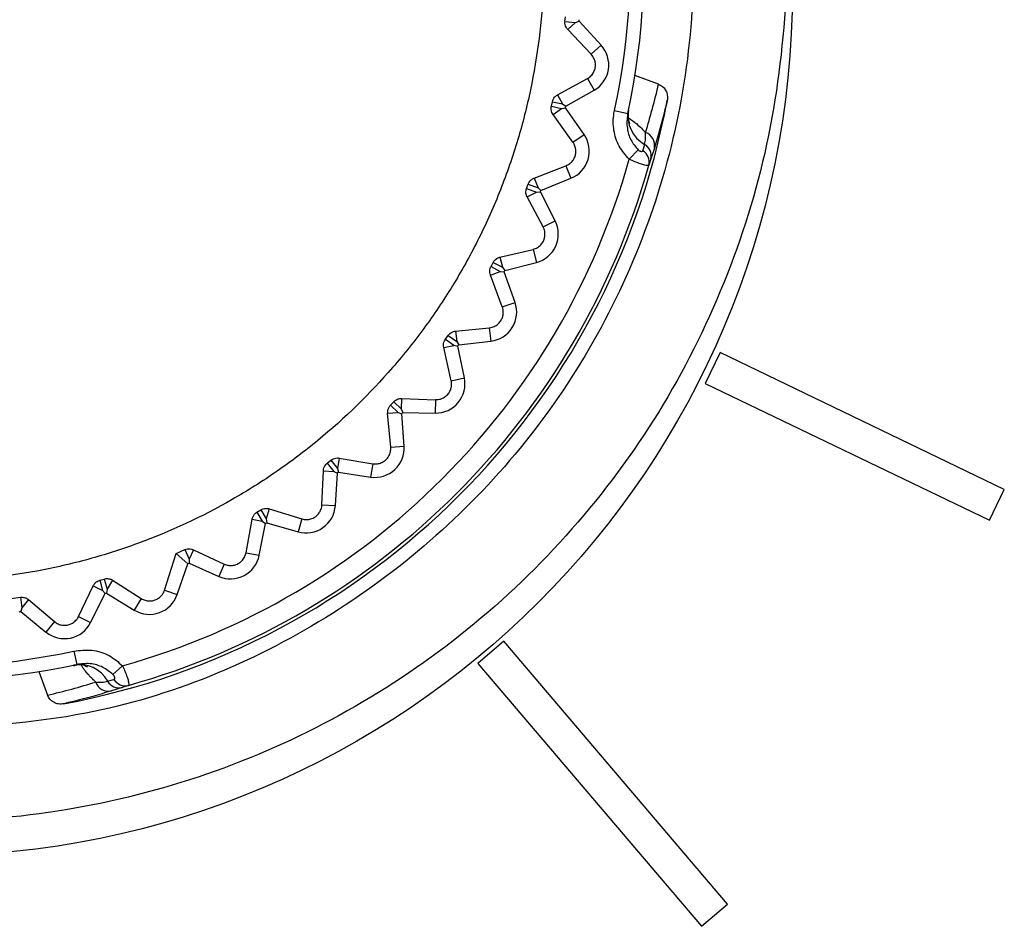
# Model space of a CAD drawing. Header units: millimetres. Extents: x -0.66 to 0.91, y -0.4 to 0.64.
# Tile 85 of 241: x 0.0256 to 0.04, y 0.1914 to 0.2046. Entities that reach past the tile are written whole.
import ezdxf

# ---------------------------------------------------------------- set-up
doc = ezdxf.new("R2010")
doc.units = ezdxf.units.MM
doc.layers.add('FORMAT', color=7, linetype='Continuous')

msp = doc.modelspace()

# ---------------------------------------------------------------- linework, layer by layer
at = {"layer": 'FORMAT', "color": 7, "linetype": 'Continuous', "lineweight": 25}
for p, q in [((0.033588, 0.204613), (0.033594, 0.204681)), ((0.033588, 0.204613), (0.033742, 0.204599)), ((0.033629, 0.204496), (0.033742, 0.204599)), ((0.033972, 0.204134), (0.033629, 0.204496)), ((0.033742, 0.204599), (0.033796, 0.204617)), ((0.034117, 0.204267), (0.033796, 0.204617)), ((0.033972, 0.204134), (0.034117, 0.204267)), ((0.033478, 0.203539), (0.033916, 0.203778)), ((0.033916, 0.203778), (0.034013, 0.203607)), ((0.034959, 0.203695), (0.034612, 0.203821)), ((0.033478, 0.203539), (0.033554, 0.203406)), ((0.0336, 0.203372), (0.034013, 0.203607)), ((0.033389, 0.203373), (0.033404, 0.203439)), ((0.033389, 0.203373), (0.033539, 0.203338)), ((0.033404, 0.203439), (0.033554, 0.203406)), ((0.033413, 0.203251), (0.033539, 0.203338)), ((0.033539, 0.203338), (0.033595, 0.203349)), ((0.033554, 0.203406), (0.0336, 0.203372)), ((0.033867, 0.202959), (0.033595, 0.203349)), ((0.033704, 0.202846), (0.033413, 0.203251)), ((0.034313, 0.20331), (0.034509, 0.203268)), ((0.033704, 0.202846), (0.033867, 0.202959)), ((0.034727, 0.202722), (0.034755, 0.202815)), ((0.034897, 0.20276), (0.034846, 0.202603)), ((0.034528, 0.202597), (0.034658, 0.202737)), ((0.034846, 0.202603), (0.034816, 0.20251)), ((0.033136, 0.202322), (0.033602, 0.202501)), ((0.033602, 0.202501), (0.033676, 0.202318)), ((0.033136, 0.202322), (0.033194, 0.20218)), ((0.033235, 0.20214), (0.033676, 0.202318)), ((0.033025, 0.202169), (0.033049, 0.202233)), ((0.033049, 0.202233), (0.033194, 0.20218)), ((0.033194, 0.20218), (0.033235, 0.20214)), ((0.033025, 0.202169), (0.033169, 0.202115)), ((0.033033, 0.202045), (0.033169, 0.202115)), ((0.033268, 0.201605), (0.033033, 0.202045)), ((0.033169, 0.202115), (0.033227, 0.202118)), ((0.033444, 0.201695), (0.033227, 0.202118)), ((0.033268, 0.201605), (0.033444, 0.201695)), ((0.032635, 0.201162), (0.03312, 0.201277)), ((0.032635, 0.201162), (0.032673, 0.201014)), ((0.03312, 0.201277), (0.033169, 0.201086)), ((0.032505, 0.201025), (0.032537, 0.201086)), ((0.032505, 0.201025), (0.03264, 0.200952)), ((0.032537, 0.201086), (0.032673, 0.201014)), ((0.032709, 0.200968), (0.033169, 0.201086)), ((0.032496, 0.200901), (0.03264, 0.200952)), ((0.03267, 0.200434), (0.032496, 0.200901)), ((0.03264, 0.200952), (0.032698, 0.200948)), ((0.032673, 0.201014), (0.032709, 0.200968)), ((0.032856, 0.2005), (0.032698, 0.200948)), ((0.03267, 0.200434), (0.032856, 0.2005)), ((0.031836, 0.199961), (0.031876, 0.200016)), ((0.031876, 0.200016), (0.032002, 0.199927)), ((0.031984, 0.200079), (0.03248, 0.200129)), ((0.031984, 0.200079), (0.032002, 0.199927)), ((0.03248, 0.200129), (0.032503, 0.199933)), ((0.031812, 0.199839), (0.031961, 0.19987)), ((0.031836, 0.199961), (0.031961, 0.199871)), ((0.031961, 0.199871), (0.032017, 0.199859)), ((0.032002, 0.199927), (0.032031, 0.199877)), ((0.032031, 0.199877), (0.032503, 0.199933)), ((0.031922, 0.199353), (0.031812, 0.199839)), ((0.032115, 0.199393), (0.032017, 0.199859)), ((0.03586, 0.199764), (0.035643, 0.199314)), ((0.040022, 0.19776), (0.03586, 0.199764)), ((0.031922, 0.199353), (0.032115, 0.199393)), ((0.035643, 0.199314), (0.039805, 0.197309)), ((0.035643, 0.199314), (0.035643, 0.199314)), ((0.035643, 0.199314), (0.039805, 0.19731)), ((0.031032, 0.198995), (0.031079, 0.199045)), ((0.031079, 0.199045), (0.031191, 0.198939)), ((0.031194, 0.199092), (0.031191, 0.198939)), ((0.031194, 0.199092), (0.031692, 0.199075)), ((0.031692, 0.199075), (0.031689, 0.198878)), ((0.030991, 0.198878), (0.031144, 0.198889)), ((0.031036, 0.198381), (0.030991, 0.198878)), ((0.031032, 0.198995), (0.031144, 0.198889)), ((0.031144, 0.198889), (0.031198, 0.19887)), ((0.031191, 0.198939), (0.031214, 0.198886)), ((0.031233, 0.198395), (0.031198, 0.19887)), ((0.031214, 0.198886), (0.031689, 0.198878)), ((0.031036, 0.198381), (0.031233, 0.198395)), ((0.030107, 0.198145), (0.03016, 0.198188)), ((0.030107, 0.198145), (0.030203, 0.198025)), ((0.03016, 0.198188), (0.030257, 0.198069)), ((0.03028, 0.19822), (0.030257, 0.198069)), ((0.03028, 0.19822), (0.030772, 0.198137)), ((0.030772, 0.198137), (0.030742, 0.197942)), ((0.030028, 0.197536), (0.03005, 0.198034)), ((0.03005, 0.198034), (0.030203, 0.198025)), ((0.030203, 0.198025), (0.030254, 0.197999)), ((0.030225, 0.197524), (0.030254, 0.197999)), ((0.030257, 0.198069), (0.030272, 0.198013)), ((0.030272, 0.198013), (0.030742, 0.197942)), ((0.039805, 0.197309), (0.040022, 0.19776)), ((0.039805, 0.19731), (0.040022, 0.19776)), ((0.040022, 0.19776), (0.040022, 0.19776)), ((0.029076, 0.197426), (0.029134, 0.197461)), ((0.029076, 0.197426), (0.029155, 0.197294)), ((0.029134, 0.197461), (0.029214, 0.19733)), ((0.029257, 0.197477), (0.029214, 0.19733)), ((0.029257, 0.197477), (0.029734, 0.197329)), ((0.030028, 0.197536), (0.030225, 0.197524)), ((0.028917, 0.196833), (0.029005, 0.197324)), ((0.029005, 0.197324), (0.029155, 0.197294)), ((0.029155, 0.197294), (0.029202, 0.197261)), ((0.029214, 0.19733), (0.029222, 0.197273)), ((0.029222, 0.197273), (0.029678, 0.19714)), ((0.029734, 0.197329), (0.029678, 0.19714)), ((0.039805, 0.19731), (0.039805, 0.197309)), ((0.02911, 0.196795), (0.029202, 0.197261)), ((0.027896, 0.196824), (0.028021, 0.196878)), ((0.028021, 0.196878), (0.028083, 0.196737)), ((0.028145, 0.196877), (0.028083, 0.196737)), ((0.028145, 0.196877), (0.028597, 0.196667)), ((0.027722, 0.196284), (0.027896, 0.196824)), ((0.028083, 0.196737), (0.028083, 0.19668)), ((0.028917, 0.196833), (0.02911, 0.196795)), ((0.027908, 0.19622), (0.028062, 0.19667)), ((0.028083, 0.19668), (0.028517, 0.196487)), ((0.028597, 0.196667), (0.028517, 0.196487)), ((0.026774, 0.196429), (0.02684, 0.196448)), ((0.026774, 0.196429), (0.026816, 0.196281)), ((0.02684, 0.196448), (0.026883, 0.1963)), ((0.026963, 0.196431), (0.026883, 0.1963)), ((0.026963, 0.196431), (0.027383, 0.196162)), ((0.026464, 0.195899), (0.026679, 0.196349)), ((0.026679, 0.196349), (0.026816, 0.196281)), ((0.026816, 0.196281), (0.026853, 0.196237)), ((0.026883, 0.1963), (0.026875, 0.196243)), ((0.027722, 0.196284), (0.027908, 0.19622)), ((0.025477, 0.196161), (0.025612, 0.19618)), ((0.025612, 0.19618), (0.025635, 0.196027)), ((0.025731, 0.196146), (0.025635, 0.196027)), ((0.025731, 0.196146), (0.026112, 0.195824)), ((0.026641, 0.195812), (0.026853, 0.196237)), ((0.026875, 0.196243), (0.02728, 0.195994)), ((0.027383, 0.196162), (0.02728, 0.195994)), ((0.025635, 0.196027), (0.025619, 0.195972)), ((0.025619, 0.195972), (0.025987, 0.195671)), ((0.026464, 0.195899), (0.026641, 0.195812)), ((0.026112, 0.195824), (0.025987, 0.195671)), ((0.026395, 0.195392), (0.026437, 0.195196)), ((0.032691, 0.195536), (0.03231, 0.195212)), ((0.035967, 0.191685), (0.032691, 0.195536)), ((0.027109, 0.195177), (0.026968, 0.195047)), ((0.03231, 0.195212), (0.035586, 0.191361)), ((0.03231, 0.195212), (0.035586, 0.191361)), ((0.03231, 0.195212), (0.03231, 0.195212)), ((0.025884, 0.195093), (0.02601, 0.194747)), ((0.02689, 0.19495), (0.026983, 0.194978)), ((0.027102, 0.194859), (0.026945, 0.194809)), ((0.027195, 0.194889), (0.027102, 0.194859)), ((0.035586, 0.191361), (0.035967, 0.191685)), ((0.035586, 0.191361), (0.035967, 0.191684)), ((0.035967, 0.191685), (0.035967, 0.191684)), ((0.035586, 0.191361), (0.035586, 0.191361))]:
    msp.add_line(p, q, dxfattribs=at)
at = {"layer": 'FORMAT', "color": 7, "linetype": 'Continuous', "lineweight": 25, "flags": 128}
for points in [[(0.034539, 0.203114), (0.03454, 0.203113), (0.034518, 0.203175), (0.034519, 0.203316), (0.034519, 0.203317), (0.034519, 0.203317)], [(0.027896, 0.196824), (0.028019, 0.196709), (0.028062, 0.19667)]]:
    msp.add_lwpolyline(points, dxfattribs=at)
at = {"layer": 'FORMAT', "color": 7, "linetype": 'Continuous', "lineweight": 25}
msp.add_circle((0.02422, 0.205089), 0.0126993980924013, dxfattribs=at)
for centre, radius, start, end in [((0.02422, 0.205485), 0.0105244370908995, 347.842119, 282.157881), ((0.02422, 0.205485), 0.0103244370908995, 347.842119, 282.157881), ((0.02422, 0.205485), 0.0096150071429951, 354.824436, 354.962798), ((0.033802, 0.203978), 0.000427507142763, 299.64253, 42.485129), ((0.02422, 0.205485), 0.0110523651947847, 280.56146, 349.43854), ((0.02422, 0.205485), 0.0096150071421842, 347.164862, 347.303223), ((0.034983, 0.203228), 0.0004724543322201, 169.210971, 241.088882), ((0.033516, 0.202715), 0.000427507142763, 291.982956, 34.825555), ((0.034707, 0.202802), 0.0001942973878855, 347.70691, 71.900639), ((0.03466, 0.202648), 0.0001918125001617, 346.362557, 60.366806), ((0.03463, 0.202557), 0.0001917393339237, 345.833906, 59.451441), ((0.02422, 0.205485), 0.0107051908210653, 285.652322, 344.347678), ((0.02422, 0.205485), 0.0110051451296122, 285.684145, 344.315855), ((0.02422, 0.205485), 0.009615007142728, 339.505287, 339.643649), ((0.033063, 0.2015), 0.000427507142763, 284.323381, 27.16598), ((0.02422, 0.205485), 0.0096150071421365, 331.845713, 331.984074), ((0.032453, 0.200357), 0.0004275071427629, 276.663807, 19.506406), ((0.02422, 0.205485), 0.0096150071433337, 324.186139, 324.3245), ((0.031696, 0.199306), 0.0004275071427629, 269.004232, 11.846831), ((0.02422, 0.205485), 0.0096150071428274, 316.526564, 316.664925), ((0.030806, 0.198364), 0.0004275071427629, 261.344658, 4.187257), ((0.02422, 0.205485), 0.0096150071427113, 308.86699, 309.005351), ((0.029798, 0.19755), 0.000427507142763, 253.685084, 356.527682), ((0.02422, 0.205485), 0.0096150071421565, 301.207415, 301.345776), ((0.028691, 0.196877), 0.000427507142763, 246.025509, 348.868108), ((0.02422, 0.205485), 0.0096150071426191, 293.547841, 293.686202), ((0.02422, 0.205485), 0.009615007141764, 285.888266, 286.026627), ((0.027504, 0.196358), 0.0004275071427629, 238.365935, 341.208533), ((0.02422, 0.205485), 0.0096150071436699, 278.228692, 278.367053), ((0.026258, 0.196002), 0.000427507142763, 230.70636, 333.548959), ((0.026477, 0.194722), 0.00047245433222, 28.911118, 100.789029), ((0.027148, 0.195075), 0.0001917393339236, 210.548559, 284.166094), ((0.026903, 0.194998), 0.0001942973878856, 198.099361, 282.29309), ((0.027057, 0.195045), 0.0001918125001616, 209.633194, 283.637443)]:
    msp.add_arc(centre, radius, start, end, dxfattribs=at)
for centre, major_axis, start_param, end_param in [((0.024462, 0.206148), (0.003691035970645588, 0.01014103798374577), 4.763735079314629, 4.831813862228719), ((0.023557, 0.205244), (0.01014103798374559, 0.003691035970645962), 4.592964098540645, 4.661042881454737)]:
    msp.add_ellipse(centre, major_axis=major_axis, ratio=0.998849, start_param=start_param, end_param=end_param, dxfattribs=at)
for points, knots in [([(0.0242202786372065, 0.1942348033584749), (0.0250093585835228, 0.1942843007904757), (0.0270593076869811, 0.1944128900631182), (0.0301940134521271, 0.1957097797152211), (0.033095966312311, 0.198223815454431), (0.0349985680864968, 0.2015756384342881), (0.035685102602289, 0.2053631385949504), (0.0350789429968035, 0.209165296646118), (0.0332487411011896, 0.2125517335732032), (0.030401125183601, 0.2151414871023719), (0.0268569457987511, 0.2166428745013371), (0.0230153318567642, 0.2168867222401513), (0.0193090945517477, 0.2158451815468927), (0.0161562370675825, 0.2136351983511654), (0.0139126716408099, 0.2105059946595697), (0.0128316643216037, 0.2068100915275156), (0.0130349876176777, 0.2029668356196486), (0.0144992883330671, 0.1994013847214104), (0.0170591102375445, 0.1965463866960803), (0.0204258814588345, 0.1946078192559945), (0.0229554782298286, 0.1943591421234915), (0.0242202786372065, 0.1942348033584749)], [0, 0, 0, 0, 0.0335985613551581, 0.0872856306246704, 0.1409825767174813, 0.1946857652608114, 0.2483890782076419, 0.3020858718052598, 0.3557727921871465, 0.4094509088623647, 0.4631241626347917, 0.516799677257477, 0.5704836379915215, 0.6241776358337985, 0.6778794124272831, 0.7315834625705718, 0.7852827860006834, 0.8389730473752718, 0.8926535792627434, 0.9463267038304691, 1, 1, 1, 1]), ([(0.0235355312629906, 0.2145157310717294), (0.023314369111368, 0.2144941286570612), (0.0226450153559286, 0.2144287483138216), (0.0217631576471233, 0.2142228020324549), (0.020885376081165, 0.2139174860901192), (0.0199805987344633, 0.2135188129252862), (0.0191022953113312, 0.2129917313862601), (0.0183017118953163, 0.2123601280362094), (0.0175570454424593, 0.2116634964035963), (0.0169025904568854, 0.2108751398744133), (0.0163561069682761, 0.2100141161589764), (0.0160030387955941, 0.2093380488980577), (0.0157081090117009, 0.2086367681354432), (0.0154704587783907, 0.2079044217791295), (0.015296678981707, 0.2071560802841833), (0.0151504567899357, 0.2061469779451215), (0.0151319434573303, 0.2051226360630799), (0.0152432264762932, 0.2041090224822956), (0.0154393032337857, 0.2031085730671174), (0.015760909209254, 0.2021361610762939), (0.0162014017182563, 0.2012167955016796), (0.0167175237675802, 0.2003379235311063), (0.017342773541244, 0.1995270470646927), (0.0180626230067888, 0.1988055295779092), (0.0188404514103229, 0.1981472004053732), (0.0196987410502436, 0.1975891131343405), (0.0206167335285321, 0.197146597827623), (0.0215685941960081, 0.1967828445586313), (0.0225632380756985, 0.1965402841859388), (0.0235760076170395, 0.1964265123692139), (0.0245947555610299, 0.1963982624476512), (0.0256138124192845, 0.1964985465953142), (0.0266073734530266, 0.1967263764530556), (0.0275783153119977, 0.197036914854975), (0.028507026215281, 0.1974688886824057), (0.0293694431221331, 0.1980128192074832), (0.0301831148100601, 0.1986273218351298), (0.0309167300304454, 0.1993425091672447), (0.0315506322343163, 0.2001413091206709), (0.0319727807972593, 0.200776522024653), (0.0323397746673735, 0.2014429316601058), (0.0326530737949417, 0.2021462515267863), (0.0329045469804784, 0.2028722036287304), (0.0331560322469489, 0.203860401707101), (0.0332821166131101, 0.2048771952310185), (0.0332779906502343, 0.2058969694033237), (0.0331881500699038, 0.2069125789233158), (0.0329705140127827, 0.2079135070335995), (0.0326290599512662, 0.2088741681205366), (0.0322081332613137, 0.2098024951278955), (0.0316715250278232, 0.2106746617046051), (0.0310314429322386, 0.2114678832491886), (0.0303270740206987, 0.2122043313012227), (0.0295321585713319, 0.212849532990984), (0.0286657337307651, 0.2133860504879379), (0.0277573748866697, 0.213847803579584), (0.0267937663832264, 0.2141933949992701), (0.0258607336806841, 0.2143994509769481), (0.0250465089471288, 0.2145163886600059), (0.0242915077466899, 0.2145582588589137), (0.0237254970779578, 0.2145264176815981), (0.0235355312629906, 0.2145157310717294)], [0, 0, 0, 0, 0.0117110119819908, 0.0354437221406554, 0.0474863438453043, 0.0606793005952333, 0.0875132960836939, 0.1011864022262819, 0.1143818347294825, 0.1412209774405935, 0.1548967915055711, 0.1680927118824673, 0.1813802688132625, 0.194956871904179, 0.2086333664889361, 0.2218273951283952, 0.2486639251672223, 0.2623385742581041, 0.2755291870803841, 0.3023587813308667, 0.3160298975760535, 0.3292170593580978, 0.3560395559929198, 0.3697069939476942, 0.3828921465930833, 0.4097104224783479, 0.4233756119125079, 0.4365610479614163, 0.4633797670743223, 0.4770450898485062, 0.4902329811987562, 0.517056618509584, 0.5307243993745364, 0.5439158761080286, 0.5707468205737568, 0.5844183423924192, 0.597612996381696, 0.624450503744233, 0.638125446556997, 0.6513214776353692, 0.6646091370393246, 0.678185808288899, 0.6918623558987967, 0.7050573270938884, 0.7318957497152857, 0.7455713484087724, 0.7587632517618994, 0.7855954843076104, 0.7992679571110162, 0.8124561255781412, 0.8392807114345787, 0.8529492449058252, 0.8661346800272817, 0.8929535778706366, 0.9066191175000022, 0.9198040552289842, 0.9466217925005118, 0.9602866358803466, 0.9701209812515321, 0.9899719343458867, 0.9999999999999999, 0.9999999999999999, 0.9999999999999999, 0.9999999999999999]), ([(0.036591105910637, 0.2077360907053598), (0.0366514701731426, 0.2074629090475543), (0.0368648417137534, 0.2064972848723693), (0.0368559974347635, 0.2047840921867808), (0.036576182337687, 0.2026732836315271), (0.035916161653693, 0.2006404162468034), (0.0349368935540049, 0.1987435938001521), (0.0336450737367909, 0.1970423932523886), (0.0320914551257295, 0.1955769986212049), (0.0303099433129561, 0.1943995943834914), (0.0283595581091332, 0.1935315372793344), (0.0262895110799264, 0.1930104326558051), (0.0241619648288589, 0.1928365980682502), (0.0220359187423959, 0.1930300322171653), (0.0199703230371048, 0.1935703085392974), (0.0180278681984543, 0.1944565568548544), (0.0162575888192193, 0.1956501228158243), (0.0147191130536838, 0.197129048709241), (0.0134408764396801, 0.1988403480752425), (0.0124894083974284, 0.2007466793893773), (0.0118918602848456, 0.2025317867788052), (0.0117720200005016, 0.2036858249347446), (0.0117254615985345, 0.2041341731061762)], [0, 0, 0, 0, 0.0207315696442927, 0.0732805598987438, 0.125829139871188, 0.1783866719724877, 0.2309441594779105, 0.2835220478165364, 0.3361003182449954, 0.3886490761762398, 0.4411976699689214, 0.4937301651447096, 0.5462622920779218, 0.5988088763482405, 0.6513557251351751, 0.7039077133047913, 0.7564599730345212, 0.8089934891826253, 0.8615266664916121, 0.9140716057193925, 0.9666164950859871, 1, 1, 1, 1]), ([(0.033628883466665, 0.2044958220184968), (0.0336201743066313, 0.2045065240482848), (0.0336037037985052, 0.2045267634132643), (0.0335889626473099, 0.2045678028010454), (0.0335869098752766, 0.204598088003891), (0.0335882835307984, 0.2046131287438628), (0.033588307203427, 0.2046133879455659)], [0, 0, 0, 0, 0.3565962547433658, 0.6743843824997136, 0.9943885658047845, 1, 1, 1, 1]), ([(0.0339156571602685, 0.203778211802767), (0.0339249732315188, 0.2037838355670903), (0.0339519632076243, 0.2038001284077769), (0.033989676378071, 0.2038380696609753), (0.0340214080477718, 0.2038951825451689), (0.0340353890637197, 0.2039559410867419), (0.0340328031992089, 0.2040153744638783), (0.0340147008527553, 0.2040760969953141), (0.0339903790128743, 0.2041132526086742), (0.0339729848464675, 0.2041319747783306), (0.0339715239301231, 0.2041335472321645)], [0, 0, 0, 0, 0.0886973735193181, 0.256968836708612, 0.3958151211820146, 0.5353279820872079, 0.6600638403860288, 0.7893745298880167, 0.9823098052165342, 1, 1, 1, 1]), ([(0.0349585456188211, 0.2036954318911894), (0.0349782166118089, 0.2036859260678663), (0.035017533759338, 0.2036669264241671), (0.0350607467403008, 0.2036151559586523), (0.0350869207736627, 0.2035519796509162), (0.0350913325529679, 0.2034973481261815), (0.0350865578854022, 0.2034664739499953), (0.03508540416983, 0.2034590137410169)], [0, 0, 0, 0, 0.2234887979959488, 0.4466953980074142, 0.6773983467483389, 0.9220489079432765, 1, 1, 1, 1]), ([(0.0334036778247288, 0.2034391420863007), (0.033407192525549, 0.2034508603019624), (0.0334145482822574, 0.2034753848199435), (0.0334385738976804, 0.2035098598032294), (0.0334615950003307, 0.2035290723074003), (0.0334764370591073, 0.2035374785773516), (0.0334783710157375, 0.2035385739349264)], [0, 0, 0, 0, 0.2617576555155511, 0.5478206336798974, 0.941079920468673, 1, 1, 1, 1]), ([(0.0334131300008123, 0.2032506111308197), (0.0334070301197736, 0.2032603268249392), (0.0333943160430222, 0.2032805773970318), (0.0333838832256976, 0.2033200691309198), (0.0333843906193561, 0.2033529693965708), (0.0333880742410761, 0.2033701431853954), (0.0333885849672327, 0.2033725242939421)], [0, 0, 0, 0, 0.2982871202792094, 0.6217244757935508, 0.9475529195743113, 1, 1, 1, 1]), ([(0.03508540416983, 0.2034590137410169), (0.0350745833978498, 0.2034136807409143), (0.0350184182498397, 0.2031783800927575), (0.0349509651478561, 0.2029470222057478), (0.0348965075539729, 0.2027602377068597)], [0, 0, 0, 0, 0.1926599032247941, 1, 1, 1, 1]), ([(0.0345284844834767, 0.2025965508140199), (0.0344746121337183, 0.2026575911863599), (0.0343669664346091, 0.2027795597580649), (0.0342927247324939, 0.2030200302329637), (0.034291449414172, 0.2032011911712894), (0.0343105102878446, 0.2032971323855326), (0.0343131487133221, 0.2033104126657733)], [0, 0, 0, 0, 0.3113858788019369, 0.6221995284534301, 0.9477044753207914, 1, 1, 1, 1]), ([(0.0345086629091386, 0.2032682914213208), (0.0345066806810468, 0.2032583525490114), (0.0344923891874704, 0.2031866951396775), (0.0344919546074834, 0.2030523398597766), (0.0345425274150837, 0.2028736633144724), (0.0346195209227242, 0.2027821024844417), (0.0346577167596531, 0.2027366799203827)], [0, 0, 0, 0, 0.0530706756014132, 0.3826296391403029, 0.6937277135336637, 1, 1, 1, 1]), ([(0.0345183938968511, 0.2032032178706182), (0.0345186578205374, 0.2032030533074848), (0.0345656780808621, 0.2031737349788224), (0.0346298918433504, 0.2031216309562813), (0.0347125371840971, 0.20304907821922), (0.0347487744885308, 0.2030073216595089), (0.0347670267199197, 0.2029862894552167)], [0, 0, 0, 0, 0.0022979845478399, 0.4094055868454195, 0.7025257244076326, 1, 1, 1, 1]), ([(0.0347546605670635, 0.2028146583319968), (0.0347604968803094, 0.2028420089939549), (0.0347721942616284, 0.2028968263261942), (0.0347687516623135, 0.2029564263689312), (0.0347670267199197, 0.2029862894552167)], [0, 0, 0, 0, 0.4989418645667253, 1, 1, 1, 1]), ([(0.0336016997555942, 0.2025011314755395), (0.0336206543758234, 0.2025101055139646), (0.0336569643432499, 0.2025272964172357), (0.0337021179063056, 0.2025726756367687), (0.0337330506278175, 0.2026267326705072), (0.0337479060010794, 0.2026841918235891), (0.033747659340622, 0.2027462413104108), (0.0337323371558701, 0.2028019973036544), (0.0337129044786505, 0.2028325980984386), (0.0337044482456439, 0.202845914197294)], [0, 0, 0, 0, 0.168368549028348, 0.3225312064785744, 0.4523899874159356, 0.5825805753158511, 0.7062399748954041, 0.8721687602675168, 0.9999999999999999, 0.9999999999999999, 0.9999999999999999, 0.9999999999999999]), ([(0.0346577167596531, 0.2027366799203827), (0.0346621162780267, 0.2027327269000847), (0.0346680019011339, 0.2027274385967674), (0.0346787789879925, 0.2027200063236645), (0.0346868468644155, 0.2027156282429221), (0.034698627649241, 0.2027111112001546), (0.0347104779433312, 0.2027093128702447), (0.0347212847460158, 0.2027123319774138), (0.0347257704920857, 0.2027174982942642), (0.0347270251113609, 0.2027212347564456), (0.034727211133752, 0.2027217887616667)], [0, 0, 0, 0, 0.1296586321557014, 0.1734557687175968, 0.3015613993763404, 0.3563464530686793, 0.5411823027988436, 0.7387554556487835, 0.9612652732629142, 1, 1, 1, 1]), ([(0.0348156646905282, 0.2025097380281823), (0.0348153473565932, 0.2025092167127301), (0.0348131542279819, 0.2025056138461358), (0.0347981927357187, 0.2025034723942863), (0.0347557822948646, 0.2025106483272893), (0.0346927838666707, 0.202528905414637), (0.034613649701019, 0.2025579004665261), (0.0345563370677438, 0.2025839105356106), (0.0345284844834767, 0.2025965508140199)], [0, 0, 0, 0, 0.0321451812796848, 0.2221587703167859, 0.4052052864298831, 0.5964860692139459, 0.8039017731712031, 1, 1, 1, 1]), ([(0.0330490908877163, 0.2022333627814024), (0.0330543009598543, 0.2022448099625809), (0.0330650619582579, 0.2022684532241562), (0.0330939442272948, 0.2022995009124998), (0.0331191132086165, 0.2023150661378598), (0.0331346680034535, 0.2023212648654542), (0.0331363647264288, 0.2023219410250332)], [0, 0, 0, 0, 0.2689160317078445, 0.5554251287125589, 0.9515056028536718, 1, 1, 1, 1]), ([(0.033033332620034, 0.202045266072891), (0.0330316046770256, 0.2020486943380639), (0.033023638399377, 0.2020644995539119), (0.0330152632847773, 0.2020946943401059), (0.0330148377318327, 0.2021351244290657), (0.0330220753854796, 0.2021589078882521), (0.0330252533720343, 0.2021693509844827)], [0, 0, 0, 0, 0.1015144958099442, 0.4680088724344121, 0.7664076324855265, 1, 1, 1, 1]), ([(0.0331203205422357, 0.2012772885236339), (0.0331261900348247, 0.201278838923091), (0.0331532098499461, 0.2012859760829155), (0.0331973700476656, 0.2013078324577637), (0.0332467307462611, 0.2013535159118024), (0.0332793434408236, 0.2014081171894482), (0.0332949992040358, 0.2014663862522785), (0.0332959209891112, 0.2015292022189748), (0.0332834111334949, 0.2015751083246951), (0.0332706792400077, 0.2016003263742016), (0.0332681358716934, 0.2016053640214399)], [0, 0, 0, 0, 0.0498273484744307, 0.2293768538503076, 0.3720091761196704, 0.5154581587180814, 0.6410119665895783, 0.767845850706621, 0.9536240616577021, 0.9999999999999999, 0.9999999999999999, 0.9999999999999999, 0.9999999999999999]), ([(0.0325369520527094, 0.2010856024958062), (0.0325438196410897, 0.2010964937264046), (0.0325578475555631, 0.2011187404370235), (0.0325910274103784, 0.2011456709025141), (0.0326178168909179, 0.2011574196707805), (0.0326338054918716, 0.2011613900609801), (0.0326352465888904, 0.2011617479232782)], [0, 0, 0, 0, 0.2751099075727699, 0.5619466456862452, 0.9605170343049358, 1, 1, 1, 1]), ([(0.0324962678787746, 0.2009012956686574), (0.0324928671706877, 0.2009125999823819), (0.0324858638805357, 0.2009358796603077), (0.0324865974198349, 0.2009751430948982), (0.0324951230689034, 0.2010061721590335), (0.032502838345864, 0.2010214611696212), (0.0325047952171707, 0.2010253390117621)], [0, 0, 0, 0, 0.3069172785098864, 0.6320538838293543, 0.9066756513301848, 1, 1, 1, 1]), ([(0.032480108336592, 0.2001285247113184), (0.0324932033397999, 0.2001305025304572), (0.0325265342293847, 0.2001355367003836), (0.0325776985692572, 0.200158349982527), (0.0326274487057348, 0.2001996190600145), (0.0326621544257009, 0.2002500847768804), (0.0326816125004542, 0.2003054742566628), (0.0326875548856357, 0.2003686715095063), (0.0326790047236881, 0.2004107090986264), (0.0326705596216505, 0.2004335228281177), (0.0326703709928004, 0.2004340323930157)], [0, 0, 0, 0, 0.1077370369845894, 0.2742245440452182, 0.4096580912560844, 0.5456738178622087, 0.6690852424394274, 0.7988693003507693, 0.9955075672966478, 0.9999999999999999, 0.9999999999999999, 0.9999999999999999, 0.9999999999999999]), ([(0.0318763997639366, 0.2000163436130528), (0.0318848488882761, 0.2000264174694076), (0.0319019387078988, 0.2000467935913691), (0.0319387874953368, 0.200069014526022), (0.0319666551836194, 0.200076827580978), (0.031982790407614, 0.2000785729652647), (0.031983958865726, 0.2000786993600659)], [0, 0, 0, 0, 0.2807301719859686, 0.5678254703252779, 0.968703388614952, 1, 1, 1, 1]), ([(0.0318115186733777, 0.1998391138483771), (0.0318095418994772, 0.1998519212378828), (0.0318056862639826, 0.1998769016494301), (0.0318127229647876, 0.1999167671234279), (0.0318254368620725, 0.1999449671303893), (0.0318345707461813, 0.1999581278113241), (0.0318364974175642, 0.1999609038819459)], [0, 0, 0, 0, 0.3362212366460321, 0.6557889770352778, 0.9273932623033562, 0.9999999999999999, 0.9999999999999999, 0.9999999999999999, 0.9999999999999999]), ([(0.031692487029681, 0.1990753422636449), (0.031700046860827, 0.199075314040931), (0.031728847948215, 0.1990752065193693), (0.0317780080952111, 0.199085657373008), (0.031836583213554, 0.1991169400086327), (0.031881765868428, 0.1991611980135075), (0.0319116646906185, 0.1992132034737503), (0.0319287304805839, 0.1992736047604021), (0.0319284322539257, 0.1993205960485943), (0.0319228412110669, 0.199347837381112), (0.0319218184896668, 0.1993528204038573)], [0, 0, 0, 0, 0.0619927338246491, 0.2361769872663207, 0.3776103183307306, 0.5198399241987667, 0.644456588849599, 0.7711089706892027, 0.9581309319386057, 0.9999999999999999, 0.9999999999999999, 0.9999999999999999, 0.9999999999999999]), ([(0.0310792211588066, 0.1990446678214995), (0.0310891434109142, 0.1990536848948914), (0.0311090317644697, 0.1990717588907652), (0.0311488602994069, 0.1990887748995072), (0.0311772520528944, 0.1990925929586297), (0.0311932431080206, 0.1990921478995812), (0.0311941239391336, 0.1990921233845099)], [0, 0, 0, 0, 0.2860610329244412, 0.5733862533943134, 0.976500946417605, 1, 1, 1, 1]), ([(0.0309913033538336, 0.1988776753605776), (0.0309910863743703, 0.1988912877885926), (0.0309906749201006, 0.1989171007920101), (0.0310042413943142, 0.1989581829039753), (0.031021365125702, 0.1989835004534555), (0.031031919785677, 0.1989946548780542), (0.0310322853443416, 0.1989950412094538)], [0, 0, 0, 0, 0.3531782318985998, 0.6697255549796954, 0.9885610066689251, 1, 1, 1, 1]), ([(0.0307715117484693, 0.1981365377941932), (0.0307945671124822, 0.1981345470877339), (0.0308359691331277, 0.1981309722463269), (0.0309019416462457, 0.1981497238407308), (0.0309571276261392, 0.1981838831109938), (0.0309983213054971, 0.1982299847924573), (0.0310269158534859, 0.1982852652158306), (0.031037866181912, 0.1983371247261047), (0.0310363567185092, 0.1983697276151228), (0.0310358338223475, 0.1983810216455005)], [0, 0, 0, 0, 0.1853766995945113, 0.3328930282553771, 0.4814130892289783, 0.6096830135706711, 0.7332533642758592, 0.9075957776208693, 1, 1, 1, 1]), ([(0.0300502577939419, 0.1980341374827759), (0.0300519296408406, 0.1980480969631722), (0.0300550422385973, 0.1980740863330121), (0.0300736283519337, 0.1981113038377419), (0.0300930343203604, 0.1981338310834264), (0.0301045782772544, 0.1981433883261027), (0.0301065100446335, 0.1981449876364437)], [0, 0, 0, 0, 0.3642634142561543, 0.6781754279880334, 0.9461458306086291, 1, 1, 1, 1]), ([(0.0301596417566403, 0.198187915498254), (0.0301656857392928, 0.1981923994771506), (0.0301819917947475, 0.1982044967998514), (0.0302154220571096, 0.198218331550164), (0.0302505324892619, 0.198223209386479), (0.0302718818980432, 0.198220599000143), (0.03027983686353, 0.1982196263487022)], [0, 0, 0, 0, 0.1611333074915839, 0.4347214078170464, 0.7893725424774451, 1, 1, 1, 1]), ([(0.0290051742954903, 0.1973235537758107), (0.0290087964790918, 0.1973374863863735), (0.0290154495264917, 0.197363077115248), (0.0290392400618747, 0.1973976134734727), (0.0290613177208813, 0.1974169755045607), (0.0290737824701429, 0.1974247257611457), (0.0290756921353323, 0.1974259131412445)], [0, 0, 0, 0, 0.3729092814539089, 0.6849412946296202, 0.9517313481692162, 1, 1, 1, 1]), ([(0.0291340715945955, 0.1974613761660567), (0.0291342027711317, 0.1974614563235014), (0.029144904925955, 0.1974679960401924), (0.0291679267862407, 0.1974782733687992), (0.0292080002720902, 0.1974854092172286), (0.0292377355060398, 0.19748249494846), (0.0292545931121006, 0.1974775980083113), (0.0292574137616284, 0.1974767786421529)], [0, 0, 0, 0, 0.0033012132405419, 0.2693324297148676, 0.5330288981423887, 0.9218654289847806, 1, 1, 1, 1]), ([(0.0297336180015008, 0.1973288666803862), (0.0297573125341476, 0.1973236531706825), (0.0297988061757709, 0.1973145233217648), (0.0298676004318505, 0.1973254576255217), (0.0299260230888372, 0.1973524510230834), (0.0299722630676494, 0.1973927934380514), (0.0300075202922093, 0.197444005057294), (0.0300245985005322, 0.1974934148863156), (0.0300273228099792, 0.1975253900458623), (0.0300282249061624, 0.1975359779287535)], [0, 0, 0, 0, 0.1940310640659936, 0.3397853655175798, 0.4865050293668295, 0.613802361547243, 0.7373415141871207, 0.9130263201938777, 0.9999999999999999, 0.9999999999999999, 0.9999999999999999, 0.9999999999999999]), ([(0.0280208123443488, 0.1968780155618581), (0.028027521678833, 0.1968806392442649), (0.0280460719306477, 0.1968878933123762), (0.0280814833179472, 0.1968925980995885), (0.0281170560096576, 0.1968882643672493), (0.028137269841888, 0.1968800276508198), (0.0281451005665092, 0.1968768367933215)], [0, 0, 0, 0, 0.154101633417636, 0.4260667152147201, 0.7776614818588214, 1, 1, 1, 1]), ([(0.028597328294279, 0.1966667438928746), (0.0286159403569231, 0.1966596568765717), (0.028652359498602, 0.1966457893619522), (0.0287148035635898, 0.1966438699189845), (0.0287752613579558, 0.1966580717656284), (0.0288273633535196, 0.1966863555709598), (0.0288723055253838, 0.196728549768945), (0.0289037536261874, 0.1967791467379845), (0.0289127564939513, 0.1968156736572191), (0.028916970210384, 0.1968327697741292)], [0, 0, 0, 0, 0.1606148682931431, 0.3142830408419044, 0.4436674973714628, 0.5734424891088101, 0.6951915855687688, 0.8573369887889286, 1, 1, 1, 1]), ([(0.0266790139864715, 0.1963493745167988), (0.0266864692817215, 0.1963622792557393), (0.0266998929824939, 0.1963855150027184), (0.0267325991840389, 0.1964125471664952), (0.0267586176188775, 0.1964249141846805), (0.026772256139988, 0.1964289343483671), (0.0267740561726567, 0.1964294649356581)], [0, 0, 0, 0, 0.3860258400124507, 0.6950623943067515, 0.959753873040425, 1, 1, 1, 1]), ([(0.0268397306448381, 0.1964482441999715), (0.0268488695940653, 0.1964503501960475), (0.0268705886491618, 0.1964553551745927), (0.0269088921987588, 0.1964535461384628), (0.0269406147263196, 0.1964435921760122), (0.0269576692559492, 0.1964335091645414), (0.0269627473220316, 0.1964305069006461)], [0, 0, 0, 0, 0.2001812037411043, 0.4757381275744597, 0.8438985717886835, 1, 1, 1, 1]), ([(0.0273829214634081, 0.196161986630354), (0.0274009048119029, 0.1961522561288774), (0.0274355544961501, 0.1961335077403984), (0.0274977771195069, 0.1961236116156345), (0.0275593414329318, 0.1961299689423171), (0.0276144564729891, 0.1961512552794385), (0.0276644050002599, 0.1961872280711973), (0.0277019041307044, 0.1962330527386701), (0.0277155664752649, 0.1962678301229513), (0.0277218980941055, 0.1962839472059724)], [0, 0, 0, 0, 0.1648280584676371, 0.3175849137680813, 0.4463566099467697, 0.5755051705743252, 0.6969822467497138, 0.8595707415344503, 1, 1, 1, 1]), ([(0.0256119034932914, 0.196179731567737), (0.0256223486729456, 0.1961806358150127), (0.0256457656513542, 0.1961826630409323), (0.0256846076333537, 0.1961746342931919), (0.0257131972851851, 0.1961603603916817), (0.0257278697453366, 0.1961486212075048), (0.0257314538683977, 0.1961457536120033)], [0, 0, 0, 0, 0.2234831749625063, 0.5010254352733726, 0.8781127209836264, 1, 1, 1, 1]), ([(0.0261120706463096, 0.195823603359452), (0.0261289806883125, 0.1958113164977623), (0.0261611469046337, 0.1957879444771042), (0.0262220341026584, 0.1957700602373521), (0.0262837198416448, 0.1957684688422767), (0.0263409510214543, 0.1957824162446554), (0.0263950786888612, 0.1958115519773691), (0.0264379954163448, 0.1958519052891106), (0.0264560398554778, 0.1958843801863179), (0.026464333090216, 0.1958993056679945)], [0, 0, 0, 0, 0.1684427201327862, 0.3204110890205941, 0.4486446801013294, 0.5772437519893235, 0.6984685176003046, 0.8614159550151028, 1, 1, 1, 1]), ([(0.0263946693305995, 0.1953919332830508), (0.0264824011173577, 0.1954019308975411), (0.0266579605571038, 0.1954219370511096), (0.0269157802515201, 0.1953447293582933), (0.0270455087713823, 0.1952315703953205), (0.0271085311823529, 0.1951765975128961)], [0, 0, 0, 0, 0.3393393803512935, 0.6790495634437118, 1, 1, 1, 1]), ([(0.0263971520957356, 0.1951784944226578), (0.0264110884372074, 0.1951840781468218), (0.0264702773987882, 0.1952077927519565), (0.0265580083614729, 0.1951830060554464), (0.0266022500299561, 0.195157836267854), (0.0265952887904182, 0.1951634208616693), (0.0265943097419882, 0.1951642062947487)], [0, 0, 0, 0, 0.134411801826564, 0.5708596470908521, 0.9396444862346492, 1, 1, 1, 1]), ([(0.0269684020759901, 0.1950473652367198), (0.0269214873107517, 0.1950863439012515), (0.0268239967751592, 0.1951673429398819), (0.0266325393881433, 0.1952196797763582), (0.0265022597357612, 0.1952041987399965), (0.026436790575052, 0.1951964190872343)], [0, 0, 0, 0, 0.3157535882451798, 0.6561470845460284, 1, 1, 1, 1]), ([(0.0267187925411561, 0.1949380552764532), (0.0267014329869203, 0.194952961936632), (0.0266665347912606, 0.1949829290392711), (0.0265987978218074, 0.1950564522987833), (0.0265433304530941, 0.1951222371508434), (0.0265075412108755, 0.1951794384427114), (0.0265033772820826, 0.1951860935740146)], [0, 0, 0, 0, 0.2475995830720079, 0.4977534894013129, 0.9415657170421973, 1, 1, 1, 1]), ([(0.0271085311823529, 0.1951765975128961), (0.0271102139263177, 0.1951730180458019), (0.0271236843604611, 0.1951443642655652), (0.0271474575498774, 0.1950895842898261), (0.027175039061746, 0.1950156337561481), (0.0271942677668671, 0.1949505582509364), (0.0272027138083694, 0.1949025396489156), (0.0271977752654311, 0.1948937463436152), (0.0271953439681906, 0.1948894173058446)], [0, 0, 0, 0, 0.0254666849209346, 0.2038618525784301, 0.3847129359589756, 0.5824714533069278, 0.7944462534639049, 0.9999999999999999, 0.9999999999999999, 0.9999999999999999, 0.9999999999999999]), ([(0.0269832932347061, 0.1949778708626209), (0.0269864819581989, 0.194979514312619), (0.0269926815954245, 0.1949827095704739), (0.0269959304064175, 0.194994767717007), (0.0269932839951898, 0.1950099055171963), (0.026987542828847, 0.1950219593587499), (0.0269811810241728, 0.1950322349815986), (0.0269760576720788, 0.1950389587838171), (0.0269706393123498, 0.1950450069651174), (0.0269691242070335, 0.1950466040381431), (0.0269684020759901, 0.1950473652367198)], [0, 0, 0, 0, 0.24264001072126, 0.4717499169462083, 0.6610999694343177, 0.790929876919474, 0.8199835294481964, 0.9511649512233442, 0.9767241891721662, 1, 1, 1, 1]), ([(0.0267187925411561, 0.1949380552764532), (0.0267485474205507, 0.1949363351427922), (0.0268081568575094, 0.1949328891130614), (0.0268629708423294, 0.1949445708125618), (0.026890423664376, 0.1949504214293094)], [0, 0, 0, 0, 0.4991639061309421, 1, 1, 1, 1]), ([(0.0262460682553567, 0.194619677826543), (0.0262209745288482, 0.1946174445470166), (0.0261707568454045, 0.1946129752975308), (0.0260992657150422, 0.19463828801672), (0.0260406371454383, 0.1946833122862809), (0.0260197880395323, 0.1947258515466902), (0.0260096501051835, 0.1947465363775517)], [0, 0, 0, 0, 0.2577768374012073, 0.5158642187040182, 0.7645876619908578, 1, 1, 1, 1]), ([(0.0269448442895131, 0.1948085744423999), (0.0269004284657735, 0.1947951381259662), (0.0266698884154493, 0.1947253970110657), (0.0264353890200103, 0.1946669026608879), (0.0262460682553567, 0.194619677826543)], [0, 0, 0, 0, 0.1926599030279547, 1, 1, 1, 1])]:
    msp.add_open_spline(points, degree=3, knots=knots, dxfattribs=at)

doc.saveas('drawing.dxf')
